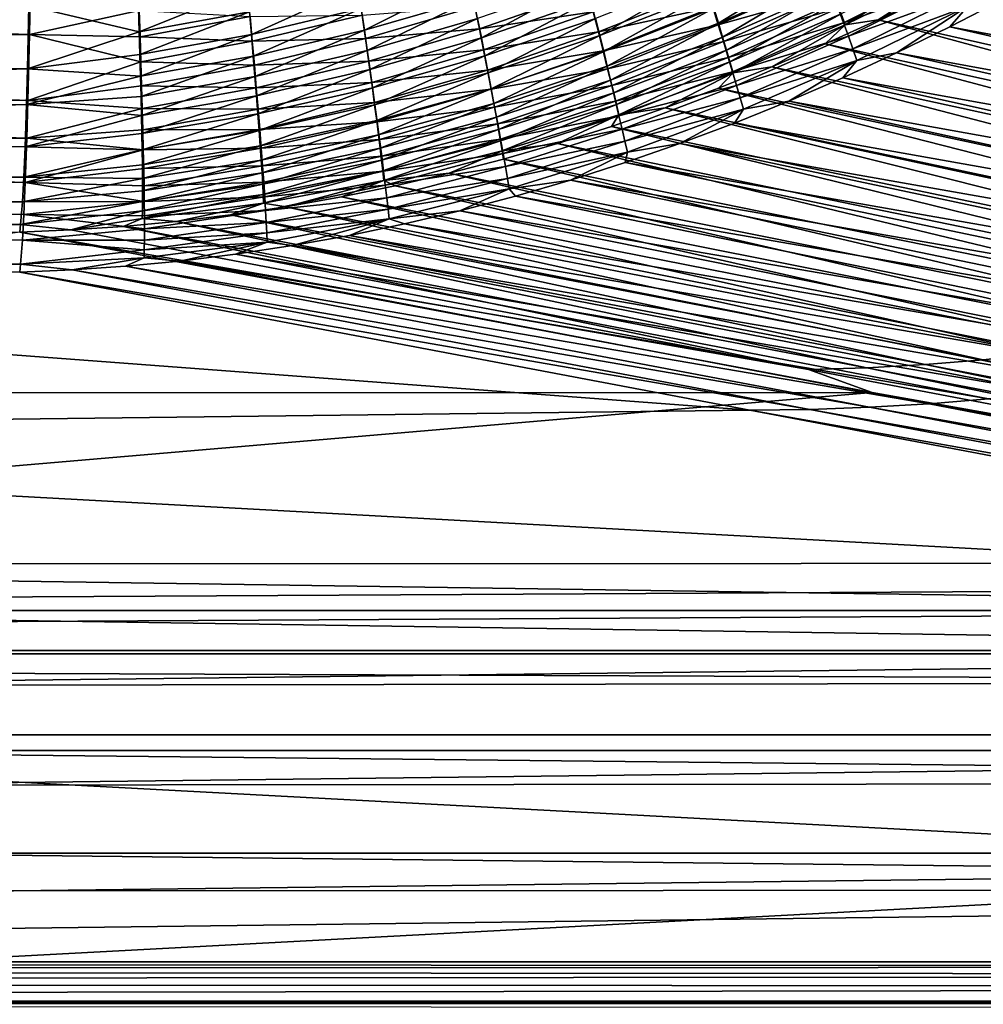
# Model space of a CAD drawing. Header units: metres. Extents: x -901 to 901, y -486 to 401.
# Tile 228 of 256: x 436 to 508, y -340 to -267. Entities that reach past the tile are written whole.
import ezdxf

# ---------------------------------------------------------------- set-up
doc = ezdxf.new("R2010")
doc.units = ezdxf.units.M

msp = doc.modelspace()

# ---------------------------------------------------------------- linework, layer by layer
at = {"layer": 'top0'}
for points in [[(488.204803, -266.968109, -460.24057), (495.897308, -262.248932, -463.184845), (487.866486, -265.854248, -462.258942)], [(495.897308, -262.248932, -463.184845), (488.204803, -266.968109, -460.24057), (496.301239, -263.358154, -461.231537)], [(497.342133, -266.25946, -455.12915), (497.630188, -267.07901, -453.02594), (505.420898, -262.259888, -456.212219)], [(497.630188, -267.07901, -453.02594), (505.764374, -263.088379, -454.168579), (505.420898, -262.259888, -456.212219)], [(488.204803, -266.968109, -460.24057), (488.517426, -268.006805, -458.179291), (496.301239, -263.358154, -461.231537)], [(488.517426, -268.006805, -458.179291), (496.677063, -264.3974, -459.235474), (496.301239, -263.358154, -461.231537)], [(497.522858, -266.925812, -460.619263), (497.129272, -265.834259, -462.716797), (505.592682, -262.854706, -461.635498)], [(505.592682, -262.854706, -461.635498), (506.019012, -263.869873, -459.56012), (497.522858, -266.925812, -460.619263)], [(497.630188, -267.07901, -453.02594), (500.095947, -266.703613, -451.183289), (505.764374, -263.088379, -454.168579)], [(500.095947, -266.703613, -451.183289), (504.017242, -264.796997, -451.759583), (505.764374, -263.088379, -454.168579)], [(507.931854, -262.778351, -452.318054), (504.017242, -264.796997, -451.759583), (562.443542, -278.143799, -353.93045)], [(469.656708, -263.536346, -471.995331), (461.602509, -265.877258, -471.266296), (461.830322, -267.472809, -469.367096)], [(469.656708, -263.536346, -471.995331), (461.830322, -267.472809, -469.367096), (469.97168, -265.114563, -470.171021)], [(470.549561, -268.048584, -466.332031), (478.347412, -263.844452, -469.091064), (470.26947, -266.619537, -468.282349)], [(478.347412, -263.844452, -469.091064), (470.549561, -268.048584, -466.332031), (478.706543, -265.260559, -467.213226)], [(487.114685, -263.407715, -466.151917), (479.044586, -266.603699, -465.277679), (479.360931, -267.871429, -463.287262)], [(479.360931, -267.871429, -463.287262), (487.50293, -264.66687, -464.230652), (487.114685, -263.407715, -466.151917)], [(496.254333, -263.43222, -466.773468), (488.189423, -267.091675, -465.864136), (487.782837, -265.769043, -467.883087)], [(488.189423, -267.091675, -465.864136), (496.254333, -263.43222, -466.773468), (496.706238, -264.669159, -464.76944)], [(506.019012, -263.869873, -459.56012), (497.886383, -267.942047, -458.48053), (497.522858, -266.925812, -460.619263)], [(497.886383, -267.942047, -458.48053), (506.019012, -263.869873, -459.56012), (506.412354, -264.813293, -457.446991)], [(444.998718, -265.826019, -473.535126), (445.057251, -267.607117, -471.619995), (453.107208, -264.351135, -474.21933)], [(453.107208, -264.351135, -474.21933), (445.057251, -267.607117, -471.619995), (453.265381, -266.117676, -472.385132)], [(461.360962, -264.205658, -473.096497), (453.265381, -266.117676, -472.385132), (453.413696, -267.805359, -470.476746)], [(461.360962, -264.205658, -473.096497), (453.413696, -267.805359, -470.476746), (461.602509, -265.877258, -471.266296)], [(470.395264, -267.376343, -472.098633), (470.065552, -265.718536, -474.015533), (478.48407, -264.564972, -472.877502)], [(478.48407, -264.564972, -472.877502), (478.8815, -266.126617, -470.96759), (470.395264, -267.376343, -472.098633)], [(487.350891, -264.372803, -469.845306), (479.257507, -267.614166, -468.994324), (478.8815, -266.126617, -470.96759)], [(479.257507, -267.614166, -468.994324), (487.350891, -264.372803, -469.845306), (487.782837, -265.769043, -467.883087)], [(479.655151, -269.06192, -461.245758), (487.50293, -264.66687, -464.230652), (479.360931, -267.871429, -463.287262)], [(487.50293, -264.66687, -464.230652), (479.655151, -269.06192, -461.245758), (487.866486, -265.854248, -462.258942)], [(488.570099, -268.338837, -463.792206), (488.189423, -267.091675, -465.864136), (496.706238, -264.669159, -464.76944)], [(488.803802, -268.968628, -456.078888), (496.677063, -264.3974, -459.235474), (488.517426, -268.006805, -458.179291)], [(488.570099, -268.338837, -463.792206), (496.706238, -264.669159, -464.76944), (497.129272, -265.834259, -462.716797)], [(497.024231, -265.365051, -457.200165), (496.677063, -264.3974, -459.235474), (488.803802, -268.968628, -456.078888)], [(498.219177, -268.881287, -456.304291), (497.886383, -267.942047, -458.48053), (506.412354, -264.813293, -457.446991)], [(506.412354, -264.813293, -457.446991), (506.772003, -265.683319, -455.29953), (498.219177, -268.881287, -456.304291)], [(504.017242, -264.796997, -451.759583), (500.095947, -266.703613, -451.183289), (558.427246, -279.826813, -354.015961)], [(562.443542, -278.143799, -353.93045), (504.017242, -264.796997, -451.759583), (558.427246, -279.826813, -354.015961)], [(436.885895, -267.807983, -476.166138), (340.522736, -268.896423, -476.562225), (340.600128, -264.878479, -480.497986)], [(436.941589, -265.041077, -478.792358), (436.885895, -267.807983, -476.166138), (340.600128, -264.878479, -480.497986)], [(436.885895, -267.807983, -476.166138), (436.941589, -265.041077, -478.792358), (445.054077, -266.020081, -477.550995)], [(469.97168, -265.114563, -470.171021), (461.830322, -267.472809, -469.367096), (462.044067, -268.989441, -467.401947)], [(469.97168, -265.114563, -470.171021), (462.044067, -268.989441, -467.401947), (470.26947, -266.619537, -468.282349)], [(478.706543, -265.260559, -467.213226), (470.549561, -268.048584, -466.332031), (470.811371, -269.398956, -464.322906)], [(478.706543, -265.260559, -467.213226), (470.811371, -269.398956, -464.322906), (479.044586, -266.603699, -465.277679)], [(497.024231, -265.365051, -457.200165), (488.803802, -268.968628, -456.078888), (489.063446, -269.851837, -453.943207)], [(497.342133, -266.25946, -455.12915), (497.024231, -265.365051, -457.200165), (489.063446, -269.851837, -453.943207)], [(509.389343, -265.174774, -453.415863), (505.434143, -267.230957, -452.831085), (506.772003, -265.683319, -455.29953)], [(505.434143, -267.230957, -452.831085), (509.389343, -265.174774, -453.415863), (567.861633, -278.775177, -354.943176)], [(340.497589, -266.703278, -474.515442), (340.418884, -270.178894, -470.439423), (436.851135, -265.679199, -474.052582)], [(340.418884, -270.178894, -470.439423), (436.740387, -270.364105, -468.727539), (436.851135, -265.679199, -474.052582)], [(436.740387, -270.364105, -468.727539), (445.057251, -267.607117, -471.619995), (436.851135, -265.679199, -474.052582)], [(445.057251, -267.607117, -471.619995), (444.998718, -265.826019, -473.535126), (436.851135, -265.679199, -474.052582)], [(436.885895, -267.807983, -476.166138), (445.054077, -266.020081, -477.550995), (445.121124, -267.976532, -475.623352)], [(445.121124, -267.976532, -475.623352), (445.054077, -266.020081, -477.550995), (453.316986, -266.458099, -476.345215)], [(453.265381, -266.117676, -472.385132), (445.057251, -267.607117, -471.619995), (445.110046, -269.303314, -469.628571)], [(453.265381, -266.117676, -472.385132), (445.110046, -269.303314, -469.628571), (453.413696, -267.805359, -470.476746)], [(461.602509, -265.877258, -471.266296), (453.413696, -267.805359, -470.476746), (453.55191, -269.411072, -468.497498)], [(461.602509, -265.877258, -471.266296), (453.55191, -269.411072, -468.497498), (461.830322, -267.472809, -469.367096)], [(461.920258, -268.110291, -473.246002), (461.667511, -266.354431, -475.168915), (470.065552, -265.718536, -474.015533)], [(461.920258, -268.110291, -473.246002), (470.065552, -265.718536, -474.015533), (470.395264, -267.376343, -472.098633)], [(478.8815, -266.126617, -470.96759), (470.70697, -268.957153, -470.114075), (470.395264, -267.376343, -472.098633)], [(478.8815, -266.126617, -470.96759), (479.257507, -267.614166, -468.994324), (470.70697, -268.957153, -470.114075)], [(479.61142, -269.024963, -466.960449), (479.257507, -267.614166, -468.994324), (487.782837, -265.769043, -467.883087)], [(487.782837, -265.769043, -467.883087), (488.189423, -267.091675, -465.864136), (479.61142, -269.024963, -466.960449)], [(487.866486, -265.854248, -462.258942), (479.655151, -269.06192, -461.245758), (479.926819, -270.17337, -459.157288)], [(479.926819, -270.17337, -459.157288), (488.204803, -266.968109, -460.24057), (487.866486, -265.854248, -462.258942)], [(488.924316, -269.508728, -461.671234), (488.570099, -268.338837, -463.792206), (497.129272, -265.834259, -462.716797)], [(488.924316, -269.508728, -461.671234), (497.129272, -265.834259, -462.716797), (497.522858, -266.925812, -460.619263)], [(489.063446, -269.851837, -453.943207), (489.295837, -270.654755, -451.77597), (497.342133, -266.25946, -455.12915)], [(489.295837, -270.654755, -451.77597), (497.630188, -267.07901, -453.02594), (497.342133, -266.25946, -455.12915)], [(506.772003, -265.683319, -455.29953), (498.520721, -269.741791, -454.094238), (498.219177, -268.881287, -456.304291)], [(506.772003, -265.683319, -455.29953), (501.460815, -269.179626, -452.226074), (498.520721, -269.741791, -454.094238)], [(506.772003, -265.683319, -455.29953), (505.434143, -267.230957, -452.831085), (501.460815, -269.179626, -452.226074)], [(453.316986, -266.458099, -476.345215), (453.482391, -268.313568, -474.418274), (445.121124, -267.976532, -475.623352)], [(461.667511, -266.354431, -475.168915), (453.482391, -268.313568, -474.418274), (453.316986, -266.458099, -476.345215)], [(453.482391, -268.313568, -474.418274), (461.667511, -266.354431, -475.168915), (461.920258, -268.110291, -473.246002)], [(470.26947, -266.619537, -468.282349), (462.044067, -268.989441, -467.401947), (462.243286, -270.424255, -465.373871)], [(462.243286, -270.424255, -465.373871), (470.549561, -268.048584, -466.332031), (470.26947, -266.619537, -468.282349)], [(479.044586, -266.603699, -465.277679), (470.811371, -269.398956, -464.322906), (471.054413, -270.668121, -462.258087)], [(479.044586, -266.603699, -465.277679), (471.054413, -270.668121, -462.258087), (479.360931, -267.871429, -463.287262)], [(480.175537, -271.204041, -457.025909), (488.204803, -266.968109, -460.24057), (479.926819, -270.17337, -459.157288)], [(488.204803, -266.968109, -460.24057), (480.175537, -271.204041, -457.025909), (488.517426, -268.006805, -458.179291)], [(489.251556, -270.599548, -459.505219), (488.924316, -269.508728, -461.671234), (497.522858, -266.925812, -460.619263)], [(497.522858, -266.925812, -460.619263), (497.886383, -267.942047, -458.48053), (489.251556, -270.599548, -459.505219)], [(500.095947, -266.703613, -451.183289), (496.153503, -268.506531, -450.586761), (554.37262, -281.408051, -354.102814)], [(497.630188, -267.07901, -453.02594), (496.153503, -268.506531, -450.586761), (500.095947, -266.703613, -451.183289)], [(558.427246, -279.826813, -354.015961), (500.095947, -266.703613, -451.183289), (554.37262, -281.408051, -354.102814)], [(445.057251, -267.607117, -471.619995), (436.740387, -270.364105, -468.727539), (445.110046, -269.303314, -469.628571)], [(461.830322, -267.472809, -469.367096), (453.55191, -269.411072, -468.497498), (453.679749, -270.931824, -466.450775)], [(461.830322, -267.472809, -469.367096), (453.679749, -270.931824, -466.450775), (462.044067, -268.989441, -467.401947)], [(462.158661, -269.786163, -471.250549), (461.920258, -268.110291, -473.246002), (470.395264, -267.376343, -472.098633)], [(470.395264, -267.376343, -472.098633), (470.70697, -268.957153, -470.114075), (462.158661, -269.786163, -471.250549)], [(479.257507, -267.614166, -468.994324), (471.000122, -270.45813, -468.064789), (470.70697, -268.957153, -470.114075)], [(471.000122, -270.45813, -468.064789), (479.257507, -267.614166, -468.994324), (479.61142, -269.024963, -466.960449)], [(488.189423, -267.091675, -465.864136), (479.942596, -270.356506, -464.868896), (479.61142, -269.024963, -466.960449)], [(479.942596, -270.356506, -464.868896), (488.189423, -267.091675, -465.864136), (488.570099, -268.338837, -463.792206)], [(489.295837, -270.654755, -451.77597), (492.191833, -270.20517, -449.970001), (497.630188, -267.07901, -453.02594)], [(492.191833, -270.20517, -449.970001), (496.153503, -268.506531, -450.586761), (497.630188, -267.07901, -453.02594)], [(501.460815, -269.179626, -452.226074), (505.434143, -267.230957, -452.831085), (563.838196, -280.596649, -354.997192)], [(563.838196, -280.596649, -354.997192), (505.434143, -267.230957, -452.831085), (567.861633, -278.775177, -354.943176)], [(436.885895, -267.807983, -476.166138), (436.769562, -272.730438, -470.57135), (340.522736, -268.896423, -476.562225)], [(436.769562, -272.730438, -470.57135), (436.885895, -267.807983, -476.166138), (445.182251, -269.847168, -473.611664)], [(445.182251, -269.847168, -473.611664), (436.885895, -267.807983, -476.166138), (445.121124, -267.976532, -475.623352)], [(453.413696, -267.805359, -470.476746), (445.110046, -269.303314, -469.628571), (445.156952, -270.911377, -467.564484)], [(453.482391, -268.313568, -474.418274), (445.182251, -269.847168, -473.611664), (445.121124, -267.976532, -475.623352)], [(453.413696, -267.805359, -470.476746), (445.156952, -270.911377, -467.564484), (453.55191, -269.411072, -468.497498)], [(445.182251, -269.847168, -473.611664), (453.482391, -268.313568, -474.418274), (453.637512, -270.086151, -472.413391)], [(453.637512, -270.086151, -472.413391), (453.482391, -268.313568, -474.418274), (461.920258, -268.110291, -473.246002)], [(453.637512, -270.086151, -472.413391), (461.920258, -268.110291, -473.246002), (462.158661, -269.786163, -471.250549)], [(462.427582, -271.774384, -463.28598), (470.549561, -268.048584, -466.332031), (462.243286, -270.424255, -465.373871)], [(470.549561, -268.048584, -466.332031), (462.427582, -271.774384, -463.28598), (470.811371, -269.398956, -464.322906)], [(479.360931, -267.871429, -463.287262), (471.054413, -270.668121, -462.258087), (471.278351, -271.854187, -460.141663)], [(471.278351, -271.854187, -460.141663), (479.655151, -269.06192, -461.245758), (479.360931, -267.871429, -463.287262)], [(480.250549, -271.606781, -462.723724), (479.942596, -270.356506, -464.868896), (488.570099, -268.338837, -463.792206)], [(480.175537, -271.204041, -457.025909), (480.400848, -272.152222, -454.855713), (488.517426, -268.006805, -458.179291)], [(480.250549, -271.606781, -462.723724), (488.570099, -268.338837, -463.792206), (488.924316, -269.508728, -461.671234)], [(480.400848, -272.152222, -454.855713), (488.803802, -268.968628, -456.078888), (488.517426, -268.006805, -458.179291)], [(497.886383, -267.942047, -458.48053), (489.551331, -271.609528, -457.298126), (489.251556, -270.599548, -459.505219)], [(489.551331, -271.609528, -457.298126), (497.886383, -267.942047, -458.48053), (498.219177, -268.881287, -456.304291)], [(496.153503, -268.506531, -450.586761), (492.191833, -270.20517, -449.970001), (550.282043, -282.887238, -354.190948)], [(554.37262, -281.408051, -354.102814), (496.153503, -268.506531, -450.586761), (550.282043, -282.887238, -354.190948)], [(436.769562, -272.730438, -470.57135), (340.440094, -272.546722, -472.281342), (340.522736, -268.896423, -476.562225)], [(462.044067, -268.989441, -467.401947), (453.679749, -270.931824, -466.450775), (453.796936, -272.364563, -464.339935)], [(462.044067, -268.989441, -467.401947), (453.796936, -272.364563, -464.339935), (462.243286, -270.424255, -465.373871)], [(470.70697, -268.957153, -470.114075), (462.382263, -271.379089, -469.185822), (462.158661, -269.786163, -471.250549)], [(470.70697, -268.957153, -470.114075), (471.000122, -270.45813, -468.064789), (462.382263, -271.379089, -469.185822)], [(471.274109, -271.876404, -465.953735), (471.000122, -270.45813, -468.064789), (479.61142, -269.024963, -466.960449)], [(479.61142, -269.024963, -466.960449), (479.942596, -270.356506, -464.868896), (471.274109, -271.876404, -465.953735)], [(471.482819, -272.955353, -457.978058), (479.655151, -269.06192, -461.245758), (471.278351, -271.854187, -460.141663)], [(479.655151, -269.06192, -461.245758), (471.482819, -272.955353, -457.978058), (479.926819, -270.17337, -459.157288)], [(480.602386, -273.016144, -452.650787), (488.803802, -268.968628, -456.078888), (480.400848, -272.152222, -454.855713)], [(489.063446, -269.851837, -453.943207), (488.803802, -268.968628, -456.078888), (480.602386, -273.016144, -452.650787)], [(489.823029, -272.536896, -455.053955), (489.551331, -271.609528, -457.298126), (498.219177, -268.881287, -456.304291)], [(498.219177, -268.881287, -456.304291), (498.520721, -269.741791, -454.094238), (489.823029, -272.536896, -455.053955)], [(501.460815, -269.179626, -452.226074), (497.461731, -271.025177, -451.599335), (498.520721, -269.741791, -454.094238)], [(497.461731, -271.025177, -451.599335), (501.460815, -269.179626, -452.226074), (559.76947, -282.318909, -355.051575)], [(559.76947, -282.318909, -355.051575), (501.460815, -269.179626, -452.226074), (563.838196, -280.596649, -354.997192)], [(445.110046, -269.303314, -469.628571), (436.740387, -270.364105, -468.727539), (445.156952, -270.911377, -467.564484)], [(445.237335, -271.628632, -471.519806), (436.769562, -272.730438, -470.57135), (445.182251, -269.847168, -473.611664)], [(453.55191, -269.411072, -468.497498), (445.156952, -270.911377, -467.564484), (445.197937, -272.428131, -465.431458)], [(445.237335, -271.628632, -471.519806), (445.182251, -269.847168, -473.611664), (453.637512, -270.086151, -472.413391)], [(453.55191, -269.411072, -468.497498), (445.197937, -272.428131, -465.431458), (453.679749, -270.931824, -466.450775)], [(453.782043, -271.772644, -470.334076), (453.637512, -270.086151, -472.413391), (462.158661, -269.786163, -471.250549)], [(462.158661, -269.786163, -471.250549), (462.382263, -271.379089, -469.185822), (453.782043, -271.772644, -470.334076)], [(470.811371, -269.398956, -464.322906), (462.427582, -271.774384, -463.28598), (462.596527, -273.03714, -461.141571)], [(470.811371, -269.398956, -464.322906), (462.596527, -273.03714, -461.141571), (471.054413, -270.668121, -462.258087)], [(480.534882, -272.774017, -460.529175), (480.250549, -271.606781, -462.723724), (488.924316, -269.508728, -461.671234)], [(480.534882, -272.774017, -460.529175), (488.924316, -269.508728, -461.671234), (489.251556, -270.599548, -459.505219)], [(480.602386, -273.016144, -452.650787), (480.779694, -273.794037, -450.415192), (489.063446, -269.851837, -453.943207)], [(480.779694, -273.794037, -450.415192), (489.295837, -270.654755, -451.77597), (489.063446, -269.851837, -453.943207)], [(498.520721, -269.741791, -454.094238), (490.066193, -273.379852, -452.776703), (489.823029, -272.536896, -455.053955)], [(498.520721, -269.741791, -454.094238), (493.439331, -272.766449, -450.950897), (490.066193, -273.379852, -452.776703)], [(498.520721, -269.741791, -454.094238), (497.461731, -271.025177, -451.599335), (493.439331, -272.766449, -450.950897)], [(340.418884, -270.178894, -470.439423), (340.335846, -273.277435, -466.067047), (436.740387, -270.364105, -468.727539)], [(340.335846, -273.277435, -466.067047), (436.664856, -273.025513, -465.030121), (436.740387, -270.364105, -468.727539)], [(445.156952, -270.911377, -467.564484), (436.740387, -270.364105, -468.727539), (436.664856, -273.025513, -465.030121)], [(445.237335, -271.628632, -471.519806), (453.637512, -270.086151, -472.413391), (453.782043, -271.772644, -470.334076)], [(462.243286, -270.424255, -465.373871), (453.796936, -272.364563, -464.339935), (453.903229, -273.706207, -462.168304)], [(453.903229, -273.706207, -462.168304), (462.427582, -271.774384, -463.28598), (462.243286, -270.424255, -465.373871)], [(471.000122, -270.45813, -468.064789), (462.590698, -272.886017, -467.055023), (462.382263, -271.379089, -469.185822)], [(462.590698, -272.886017, -467.055023), (471.000122, -270.45813, -468.064789), (471.274109, -271.876404, -465.953735)], [(471.054413, -270.668121, -462.258087), (462.596527, -273.03714, -461.141571), (462.749939, -274.210541, -458.94516)], [(471.054413, -270.668121, -462.258087), (462.749939, -274.210541, -458.94516), (471.278351, -271.854187, -460.141663)], [(479.942596, -270.356506, -464.868896), (471.528442, -273.209351, -463.784119), (471.274109, -271.876404, -465.953735)], [(479.926819, -270.17337, -459.157288), (471.482819, -272.955353, -457.978058), (471.667572, -273.969818, -455.771698)], [(471.528442, -273.209351, -463.784119), (479.942596, -270.356506, -464.868896), (480.250549, -271.606781, -462.723724)], [(471.667572, -273.969818, -455.771698), (480.175537, -271.204041, -457.025909), (479.926819, -270.17337, -459.157288)], [(480.795135, -273.856323, -458.289612), (480.534882, -272.774017, -460.529175), (489.251556, -270.599548, -459.505219)], [(480.779694, -273.794037, -450.415192), (484.230377, -273.282135, -448.677307), (489.295837, -270.654755, -451.77597)], [(489.251556, -270.599548, -459.505219), (489.551331, -271.609528, -457.298126), (480.795135, -273.856323, -458.289612)], [(484.230377, -273.282135, -448.677307), (488.218597, -271.796509, -449.333832), (489.295837, -270.654755, -451.77597)], [(492.191833, -270.20517, -449.970001), (488.218597, -271.796509, -449.333832), (546.15802, -284.264252, -354.280334)], [(489.295837, -270.654755, -451.77597), (488.218597, -271.796509, -449.333832), (492.191833, -270.20517, -449.970001)], [(550.282043, -282.887238, -354.190948), (492.191833, -270.20517, -449.970001), (546.15802, -284.264252, -354.280334)], [(445.156952, -270.911377, -467.564484), (436.664856, -273.025513, -465.030121), (445.197937, -272.428131, -465.431458)], [(453.679749, -270.931824, -466.450775), (445.197937, -272.428131, -465.431458), (445.232819, -273.850342, -463.233154)], [(453.679749, -270.931824, -466.450775), (445.232819, -273.850342, -463.233154), (453.796936, -272.364563, -464.339935)], [(462.382263, -271.379089, -469.185822), (453.91568, -273.369812, -468.183899), (453.782043, -271.772644, -470.334076)], [(462.382263, -271.379089, -469.185822), (462.590698, -272.886017, -467.055023), (453.91568, -273.369812, -468.183899)], [(471.832214, -274.895813, -453.527008), (480.175537, -271.204041, -457.025909), (471.667572, -273.969818, -455.771698)], [(480.175537, -271.204041, -457.025909), (471.832214, -274.895813, -453.527008), (480.400848, -272.152222, -454.855713)], [(493.439331, -272.766449, -450.950897), (497.461731, -271.025177, -451.599335), (555.657837, -283.94101, -355.106232)], [(555.657837, -283.94101, -355.106232), (497.461731, -271.025177, -451.599335), (559.76947, -282.318909, -355.051575)], [(436.769562, -272.730438, -470.57135), (445.237335, -271.628632, -471.519806), (445.286285, -273.317566, -469.351654)], [(445.286285, -273.317566, -469.351654), (445.237335, -271.628632, -471.519806), (453.782043, -271.772644, -470.334076)], [(453.782043, -271.772644, -470.334076), (453.91568, -273.369812, -468.183899), (445.286285, -273.317566, -469.351654)], [(453.998322, -274.953949, -459.939545), (462.427582, -271.774384, -463.28598), (453.903229, -273.706207, -462.168304)], [(462.427582, -271.774384, -463.28598), (453.998322, -274.953949, -459.939545), (462.596527, -273.03714, -461.141571)], [(462.783447, -274.303986, -464.861359), (462.590698, -272.886017, -467.055023), (471.274109, -271.876404, -465.953735)], [(471.278351, -271.854187, -460.141663), (462.749939, -274.210541, -458.94516), (462.887573, -275.292816, -456.701569)], [(471.274109, -271.876404, -465.953735), (471.528442, -273.209351, -463.784119), (462.783447, -274.303986, -464.861359)], [(462.887573, -275.292816, -456.701569), (471.482819, -272.955353, -457.978058), (471.278351, -271.854187, -460.141663)], [(471.762726, -274.454926, -461.560333), (471.528442, -273.209351, -463.784119), (480.250549, -271.606781, -462.723724)], [(471.762726, -274.454926, -461.560333), (480.250549, -271.606781, -462.723724), (480.534882, -272.774017, -460.529175)], [(471.832214, -274.895813, -453.527008), (471.976501, -275.731537, -451.248383), (480.400848, -272.152222, -454.855713)], [(471.976501, -275.731537, -451.248383), (480.602386, -273.016144, -452.650787), (480.400848, -272.152222, -454.855713)], [(489.551331, -271.609528, -457.298126), (481.030884, -274.851898, -456.009247), (480.795135, -273.856323, -458.289612)], [(481.030884, -274.851898, -456.009247), (489.551331, -271.609528, -457.298126), (489.823029, -272.536896, -455.053955)], [(488.218597, -271.796509, -449.333832), (484.230377, -273.282135, -448.677307), (542.002869, -285.53894, -354.37088)], [(546.15802, -284.264252, -354.280334), (488.218597, -271.796509, -449.333832), (542.002869, -285.53894, -354.37088)], [(436.690247, -275.525116, -466.688843), (340.352875, -275.801025, -467.689178), (340.440094, -272.546722, -472.281342)], [(436.769562, -272.730438, -470.57135), (436.690247, -275.525116, -466.688843), (340.440094, -272.546722, -472.281342)], [(445.197937, -272.428131, -465.431458), (436.664856, -273.025513, -465.030121), (445.232819, -273.850342, -463.233154)], [(436.690247, -275.525116, -466.688843), (436.769562, -272.730438, -470.57135), (445.286285, -273.317566, -469.351654)], [(453.796936, -272.364563, -464.339935), (445.232819, -273.850342, -463.233154), (445.261566, -275.174774, -460.973297)], [(453.796936, -272.364563, -464.339935), (445.261566, -275.174774, -460.973297), (453.903229, -273.706207, -462.168304)], [(462.590698, -272.886017, -467.055023), (454.038177, -274.874512, -465.966339), (453.91568, -273.369812, -468.183899)], [(454.038177, -274.874512, -465.966339), (462.590698, -272.886017, -467.055023), (462.783447, -274.303986, -464.861359)], [(471.976654, -275.611237, -459.287018), (471.762726, -274.454926, -461.560333), (480.534882, -272.774017, -460.529175)], [(471.976654, -275.611237, -459.287018), (480.534882, -272.774017, -460.529175), (480.795135, -273.856323, -458.289612)], [(481.241669, -275.758881, -453.692444), (481.030884, -274.851898, -456.009247), (489.823029, -272.536896, -455.053955)], [(489.823029, -272.536896, -455.053955), (490.066193, -273.379852, -452.776703), (481.241669, -275.758881, -453.692444)], [(493.439331, -272.766449, -450.950897), (489.398102, -274.401367, -450.281006), (490.066193, -273.379852, -452.776703)], [(489.398102, -274.401367, -450.281006), (493.439331, -272.766449, -450.950897), (551.505798, -285.462006, -355.161163)], [(551.505798, -285.462006, -355.161163), (493.439331, -272.766449, -450.950897), (555.657837, -283.94101, -355.106232)], [(340.249023, -275.971924, -461.430573), (436.664856, -273.025513, -465.030121), (340.335846, -273.277435, -466.067047)], [(340.249023, -275.971924, -461.430573), (436.557739, -276.171509, -459.708191), (436.664856, -273.025513, -465.030121)], [(445.232819, -273.850342, -463.233154), (436.664856, -273.025513, -465.030121), (436.557739, -276.171509, -459.708191)], [(445.286285, -273.317566, -469.351654), (445.32901, -274.910522, -467.111084), (436.690247, -275.525116, -466.688843)], [(453.91568, -273.369812, -468.183899), (445.32901, -274.910522, -467.111084), (445.286285, -273.317566, -469.351654)], [(453.91568, -273.369812, -468.183899), (454.038177, -274.874512, -465.966339), (445.32901, -274.910522, -467.111084)], [(462.596527, -273.03714, -461.141571), (453.998322, -274.953949, -459.939545), (454.082153, -276.105774, -457.6586)], [(462.596527, -273.03714, -461.141571), (454.082153, -276.105774, -457.6586), (462.749939, -274.210541, -458.94516)], [(471.528442, -273.209351, -463.784119), (462.960175, -275.630096, -462.608337), (462.783447, -274.303986, -464.861359)], [(463.009216, -276.282104, -454.415588), (471.482819, -272.955353, -457.978058), (462.887573, -275.292816, -456.701569)], [(462.960175, -275.630096, -462.608337), (471.528442, -273.209351, -463.784119), (471.762726, -274.454926, -461.560333)], [(471.482819, -272.955353, -457.978058), (463.009216, -276.282104, -454.415588), (471.667572, -273.969818, -455.771698)], [(472.100098, -276.47522, -448.940277), (480.602386, -273.016144, -452.650787), (471.976501, -275.731537, -451.248383)], [(472.100098, -276.47522, -448.940277), (480.779694, -273.794037, -450.415192), (480.602386, -273.016144, -452.650787)], [(484.230377, -273.282135, -448.677307), (480.230896, -274.6604, -448.000702), (537.81897, -286.711243, -354.462494)], [(480.779694, -273.794037, -450.415192), (480.230896, -274.6604, -448.000702), (484.230377, -273.282135, -448.677307)], [(490.066193, -273.379852, -452.776703), (481.427094, -276.575439, -451.343445), (481.241669, -275.758881, -453.692444)], [(490.066193, -273.379852, -452.776703), (485.33905, -275.929321, -449.589417), (481.427094, -276.575439, -451.343445)], [(542.002869, -285.53894, -354.37088), (484.230377, -273.282135, -448.677307), (537.81897, -286.711243, -354.462494)], [(490.066193, -273.379852, -452.776703), (489.398102, -274.401367, -450.281006), (485.33905, -275.929321, -449.589417)], [(445.232819, -273.850342, -463.233154), (436.557739, -276.171509, -459.708191), (445.261566, -275.174774, -460.973297)], [(453.903229, -273.706207, -462.168304), (445.261566, -275.174774, -460.973297), (445.284058, -276.398407, -458.655853)], [(445.284058, -276.398407, -458.655853), (453.998322, -274.953949, -459.939545), (453.903229, -273.706207, -462.168304)], [(454.149261, -276.283508, -463.684967), (454.038177, -274.874512, -465.966339), (462.783447, -274.303986, -464.861359)], [(462.749939, -274.210541, -458.94516), (454.082153, -276.105774, -457.6586), (454.154602, -277.159882, -455.330627)], [(462.783447, -274.303986, -464.861359), (462.960175, -275.630096, -462.608337), (454.149261, -276.283508, -463.684967)], [(462.749939, -274.210541, -458.94516), (454.154602, -277.159882, -455.330627), (462.887573, -275.292816, -456.701569)], [(471.667572, -273.969818, -455.771698), (463.009216, -276.282104, -454.415588), (463.114685, -277.176666, -452.091949)], [(463.114685, -277.176666, -452.091949), (471.832214, -274.895813, -453.527008), (471.667572, -273.969818, -455.771698)], [(472.169861, -276.676453, -456.968781), (471.976654, -275.611237, -459.287018), (480.795135, -273.856323, -458.289612)], [(472.100098, -276.47522, -448.940277), (476.22171, -275.93045, -447.303802), (480.779694, -273.794037, -450.415192)], [(480.795135, -273.856323, -458.289612), (481.030884, -274.851898, -456.009247), (472.169861, -276.676453, -456.968781)], [(476.22171, -275.93045, -447.303802), (480.230896, -274.6604, -448.000702), (480.779694, -273.794037, -450.415192)], [(445.32901, -274.910522, -467.111084), (445.365356, -276.404144, -464.801971), (436.690247, -275.525116, -466.688843)], [(445.300323, -277.519318, -456.286194), (453.998322, -274.953949, -459.939545), (445.284058, -276.398407, -458.655853)], [(453.998322, -274.953949, -459.939545), (445.300323, -277.519318, -456.286194), (454.082153, -276.105774, -457.6586)], [(454.038177, -274.874512, -465.966339), (445.365356, -276.404144, -464.801971), (445.32901, -274.910522, -467.111084)], [(445.365356, -276.404144, -464.801971), (454.038177, -274.874512, -465.966339), (454.149261, -276.283508, -463.684967)], [(463.120575, -276.862305, -460.30072), (462.960175, -275.630096, -462.608337), (471.762726, -274.454926, -461.560333)], [(463.203735, -277.97464, -449.735535), (471.832214, -274.895813, -453.527008), (463.114685, -277.176666, -452.091949)], [(463.120575, -276.862305, -460.30072), (471.762726, -274.454926, -461.560333), (471.976654, -275.611237, -459.287018)], [(471.976501, -275.731537, -451.248383), (471.832214, -274.895813, -453.527008), (463.203735, -277.97464, -449.735535)], [(481.030884, -274.851898, -456.009247), (472.342041, -277.648621, -454.610291), (472.169861, -276.676453, -456.968781)], [(472.342041, -277.648621, -454.610291), (481.030884, -274.851898, -456.009247), (481.241669, -275.758881, -453.692444)], [(480.230896, -274.6604, -448.000702), (476.22171, -275.93045, -447.303802), (533.608765, -287.780975, -354.555176)], [(537.81897, -286.711243, -354.462494), (480.230896, -274.6604, -448.000702), (533.608765, -287.780975, -354.555176)], [(485.33905, -275.929321, -449.589417), (489.398102, -274.401367, -450.281006), (547.315857, -286.881073, -355.216278)], [(547.315857, -286.881073, -355.216278), (489.398102, -274.401367, -450.281006), (551.505798, -285.462006, -355.161163)], [(436.577698, -278.829742, -461.098663), (340.261688, -278.63092, -462.819672), (340.352875, -275.801025, -467.689178)], [(436.690247, -275.525116, -466.688843), (436.577698, -278.829742, -461.098663), (340.352875, -275.801025, -467.689178)], [(445.261566, -275.174774, -460.973297), (436.557739, -276.171509, -459.708191), (445.284058, -276.398407, -458.655853)], [(436.690247, -275.525116, -466.688843), (445.365356, -276.404144, -464.801971), (436.577698, -278.829742, -461.098663)], [(462.960175, -275.630096, -462.608337), (454.248627, -277.593811, -461.343567), (454.149261, -276.283508, -463.684967)], [(462.887573, -275.292816, -456.701569), (454.154602, -277.159882, -455.330627), (454.215576, -278.114471, -452.960876)], [(454.215576, -278.114471, -452.960876), (463.009216, -276.282104, -454.415588), (462.887573, -275.292816, -456.701569)], [(454.248627, -277.593811, -461.343567), (462.960175, -275.630096, -462.608337), (463.120575, -276.862305, -460.30072)], [(463.264465, -277.998749, -457.943542), (463.120575, -276.862305, -460.30072), (471.976654, -275.611237, -459.287018)], [(463.276154, -278.674255, -447.351044), (471.976501, -275.731537, -451.248383), (463.203735, -277.97464, -449.735535)], [(463.264465, -277.998749, -457.943542), (471.976654, -275.611237, -459.287018), (472.169861, -276.676453, -456.968781)], [(463.276154, -278.674255, -447.351044), (472.100098, -276.47522, -448.940277), (471.976501, -275.731537, -451.248383)], [(472.492859, -278.52594, -452.216187), (472.342041, -277.648621, -454.610291), (481.241669, -275.758881, -453.692444)], [(481.241669, -275.758881, -453.692444), (481.427094, -276.575439, -451.343445), (472.492859, -278.52594, -452.216187)], [(243.878418, -278.058105, -458.104614), (436.46106, -278.446564, -454.837769), (340.249023, -275.971924, -461.430573)], [(436.46106, -278.446564, -454.837769), (436.557739, -276.171509, -459.708191), (340.249023, -275.971924, -461.430573)], [(445.284058, -276.398407, -458.655853), (436.557739, -276.171509, -459.708191), (436.46106, -278.446564, -454.837769)], [(436.46106, -278.446564, -454.837769), (445.300323, -277.519318, -456.286194), (445.284058, -276.398407, -458.655853)], [(445.365356, -276.404144, -464.801971), (445.395264, -277.795074, -462.428162), (436.577698, -278.829742, -461.098663)], [(454.082153, -276.105774, -457.6586), (445.300323, -277.519318, -456.286194), (445.310333, -278.535645, -453.869995)], [(454.082153, -276.105774, -457.6586), (445.310333, -278.535645, -453.869995), (454.154602, -277.159882, -455.330627)], [(445.395264, -277.795074, -462.428162), (445.365356, -276.404144, -464.801971), (454.149261, -276.283508, -463.684967)], [(454.149261, -276.283508, -463.684967), (454.248627, -277.593811, -461.343567), (445.395264, -277.795074, -462.428162)], [(454.264923, -278.967712, -450.554535), (463.009216, -276.282104, -454.415588), (454.215576, -278.114471, -452.960876)], [(463.009216, -276.282104, -454.415588), (454.264923, -278.967712, -450.554535), (463.114685, -277.176666, -452.091949)], [(468.147644, -278.149658, -445.842316), (472.100098, -276.47522, -448.940277), (463.276154, -278.674255, -447.351044)], [(468.147644, -278.149658, -445.842316), (472.20575, -277.09082, -446.58667), (472.100098, -276.47522, -448.940277)], [(472.20575, -277.09082, -446.58667), (476.22171, -275.93045, -447.303802), (472.100098, -276.47522, -448.940277)], [(476.22171, -275.93045, -447.303802), (472.20575, -277.09082, -446.58667), (529.374634, -288.748047, -354.648834)], [(481.427094, -276.575439, -451.343445), (472.621979, -279.306519, -449.791107), (472.492859, -278.52594, -452.216187)], [(481.427094, -276.575439, -451.343445), (477.176514, -278.658905, -448.140808), (472.621979, -279.306519, -449.791107)], [(533.608765, -287.780975, -354.555176), (476.22171, -275.93045, -447.303802), (529.374634, -288.748047, -354.648834)], [(481.427094, -276.575439, -451.343445), (481.264313, -277.348999, -448.876007), (477.176514, -278.658905, -448.140808)], [(485.33905, -275.929321, -449.589417), (481.264313, -277.348999, -448.876007), (481.427094, -276.575439, -451.343445)], [(481.264313, -277.348999, -448.876007), (485.33905, -275.929321, -449.589417), (543.090393, -288.197418, -355.271576)], [(543.090393, -288.197418, -355.271576), (485.33905, -275.929321, -449.589417), (547.315857, -286.881073, -355.216278)], [(454.154602, -277.159882, -455.330627), (445.310333, -278.535645, -453.869995), (445.314117, -279.445679, -451.412964)], [(454.154602, -277.159882, -455.330627), (445.314117, -279.445679, -451.412964), (454.215576, -278.114471, -452.960876)], [(454.336212, -278.803345, -458.947357), (454.248627, -277.593811, -461.343567), (463.120575, -276.862305, -460.30072)], [(463.114685, -277.176666, -452.091949), (454.264923, -278.967712, -450.554535), (454.302612, -279.717865, -448.116852)], [(454.302612, -279.717865, -448.116852), (463.203735, -277.97464, -449.735535), (463.114685, -277.176666, -452.091949)], [(454.336212, -278.803345, -458.947357), (463.120575, -276.862305, -460.30072), (463.264465, -277.998749, -457.943542)], [(463.391602, -279.037476, -455.541809), (463.264465, -277.998749, -457.943542), (472.169861, -276.676453, -456.968781)], [(472.169861, -276.676453, -456.968781), (472.342041, -277.648621, -454.610291), (463.391602, -279.037476, -455.541809)], [(472.20575, -277.09082, -446.58667), (468.147644, -278.149658, -445.842316), (525.118958, -289.612305, -354.743347)], [(529.374634, -288.748047, -354.648834), (472.20575, -277.09082, -446.58667), (525.118958, -289.612305, -354.743347)], [(436.46106, -278.446564, -454.837769), (243.878418, -278.058105, -458.104614), (243.800171, -279.872437, -453.06662)], [(445.300323, -277.519318, -456.286194), (436.46106, -278.446564, -454.837769), (445.310333, -278.535645, -453.869995)], [(436.577698, -278.829742, -461.098663), (445.395264, -277.795074, -462.428162), (445.41864, -279.080139, -459.993927)], [(445.395264, -277.795074, -462.428162), (454.248627, -277.593811, -461.343567), (445.41864, -279.080139, -459.993927)], [(445.41864, -279.080139, -459.993927), (454.248627, -277.593811, -461.343567), (454.336212, -278.803345, -458.947357)], [(454.328491, -280.363098, -445.652985), (463.203735, -277.97464, -449.735535), (454.302612, -279.717865, -448.116852)], [(454.328491, -280.363098, -445.652985), (463.276154, -278.674255, -447.351044), (463.203735, -277.97464, -449.735535)], [(454.411835, -279.910217, -456.50177), (454.336212, -278.803345, -458.947357), (463.264465, -277.998749, -457.943542)], [(454.411835, -279.910217, -456.50177), (463.264465, -277.998749, -457.943542), (463.391602, -279.037476, -455.541809)], [(472.342041, -277.648621, -454.610291), (463.50177, -279.976593, -453.100586), (463.391602, -279.037476, -455.541809)], [(463.50177, -279.976593, -453.100586), (472.342041, -277.648621, -454.610291), (472.492859, -278.52594, -452.216187)], [(477.176514, -278.658905, -448.140808), (481.264313, -277.348999, -448.876007), (538.832092, -289.41037, -355.326996)], [(538.832092, -289.41037, -355.326996), (481.264313, -277.348999, -448.876007), (543.090393, -288.197418, -355.271576)], [(436.361969, -280.273926, -449.782715), (436.46106, -278.446564, -454.837769), (243.800171, -279.872437, -453.06662)], [(436.476196, -281.219147, -455.983429), (243.880829, -280.831635, -459.247589), (340.261688, -278.63092, -462.819672)], [(436.577698, -278.829742, -461.098663), (436.476196, -281.219147, -455.983429), (340.261688, -278.63092, -462.819672)], [(445.310333, -278.535645, -453.869995), (436.46106, -278.446564, -454.837769), (436.361969, -280.273926, -449.782715)], [(445.310333, -278.535645, -453.869995), (436.361969, -280.273926, -449.782715), (445.314117, -279.445679, -451.412964)], [(445.311676, -280.247589, -448.920715), (454.264923, -278.967712, -450.554535), (454.215576, -278.114471, -452.960876)], [(454.215576, -278.114471, -452.960876), (445.314117, -279.445679, -451.412964), (445.311676, -280.247589, -448.920715)], [(454.328491, -280.363098, -445.652985), (455.975952, -280.641876, -443.492126), (463.276154, -278.674255, -447.351044)], [(455.975952, -280.641876, -443.492126), (460.13443, -279.905121, -444.314362), (463.276154, -278.674255, -447.351044)], [(463.276154, -278.674255, -447.351044), (460.13443, -279.905121, -444.314362), (464.115448, -279.08844, -445.082947)], [(464.115448, -279.08844, -445.082947), (468.147644, -278.149658, -445.842316), (463.276154, -278.674255, -447.351044)], [(463.594757, -280.81427, -450.624908), (463.50177, -279.976593, -453.100586), (472.492859, -278.52594, -452.216187)], [(472.492859, -278.52594, -452.216187), (472.621979, -279.306519, -449.791107), (463.594757, -280.81427, -450.624908)], [(468.147644, -278.149658, -445.842316), (464.115448, -279.08844, -445.082947), (520.844116, -290.373688, -354.838745)], [(525.118958, -289.612305, -354.743347), (468.147644, -278.149658, -445.842316), (520.844116, -290.373688, -354.838745)], [(477.176514, -278.658905, -448.140808), (473.076752, -279.857819, -447.383453), (472.621979, -279.306519, -449.791107)], [(473.076752, -279.857819, -447.383453), (477.176514, -278.658905, -448.140808), (534.543335, -290.519196, -355.382446)], [(534.543335, -290.519196, -355.382446), (477.176514, -278.658905, -448.140808), (538.832092, -289.41037, -355.326996)], [(445.314117, -279.445679, -451.412964), (436.361969, -280.273926, -449.782715), (445.311676, -280.247589, -448.920715)], [(436.476196, -281.219147, -455.983429), (436.577698, -278.829742, -461.098663), (445.435455, -280.257233, -457.504822)], [(436.577698, -278.829742, -461.098663), (445.41864, -279.080139, -459.993927), (445.435455, -280.257233, -457.504822)], [(445.30304, -280.939667, -446.398956), (454.264923, -278.967712, -450.554535), (445.311676, -280.247589, -448.920715)], [(454.264923, -278.967712, -450.554535), (445.30304, -280.939667, -446.398956), (454.302612, -279.717865, -448.116852)], [(445.435455, -280.257233, -457.504822), (445.41864, -279.080139, -459.993927), (454.336212, -278.803345, -458.947357)], [(445.435455, -280.257233, -457.504822), (454.336212, -278.803345, -458.947357), (454.411835, -279.910217, -456.50177)], [(454.475433, -280.912506, -454.012299), (454.411835, -279.910217, -456.50177), (463.391602, -279.037476, -455.541809)], [(463.391602, -279.037476, -455.541809), (463.50177, -279.976593, -453.100586), (454.475433, -280.912506, -454.012299)], [(464.115448, -279.08844, -445.082947), (460.13443, -279.905121, -444.314362), (516.552429, -291.032074, -354.934845)], [(472.621979, -279.306519, -449.791107), (463.670349, -281.548553, -448.119812), (463.594757, -280.81427, -450.624908)], [(472.621979, -279.306519, -449.791107), (468.935028, -280.952179, -446.597626), (463.670349, -281.548553, -448.119812)], [(520.844116, -290.373688, -354.838745), (464.115448, -279.08844, -445.082947), (516.552429, -291.032074, -354.934845)], [(472.621979, -279.306519, -449.791107), (473.076752, -279.857819, -447.383453), (468.935028, -280.952179, -446.597626)], [(436.361969, -280.273926, -449.782715), (243.800171, -279.872437, -453.06662), (243.720795, -281.230316, -447.895966)], [(436.228851, -281.975739, -442.898834), (445.30304, -280.939667, -446.398956), (445.311676, -280.247589, -448.920715)], [(445.311676, -280.247589, -448.920715), (436.361969, -280.273926, -449.782715), (436.228851, -281.975739, -442.898834)], [(436.476196, -281.219147, -455.983429), (445.435455, -280.257233, -457.504822), (445.44574, -281.324493, -454.966858)], [(445.288177, -281.520111, -443.853363), (454.328491, -280.363098, -445.652985), (454.302612, -279.717865, -448.116852)], [(454.302612, -279.717865, -448.116852), (445.30304, -280.939667, -446.398956), (445.288177, -281.520111, -443.853363)], [(445.44574, -281.324493, -454.966858), (445.435455, -280.257233, -457.504822), (454.411835, -279.910217, -456.50177)], [(445.44574, -281.324493, -454.966858), (454.411835, -279.910217, -456.50177), (454.475433, -280.912506, -454.012299)], [(463.50177, -279.976593, -453.100586), (454.526917, -281.808319, -451.484436), (454.475433, -280.912506, -454.012299)], [(454.526917, -281.808319, -451.484436), (463.50177, -279.976593, -453.100586), (463.594757, -280.81427, -450.624908)], [(460.13443, -279.905121, -444.314362), (455.975952, -280.641876, -443.492126), (512.246033, -291.587433, -355.031586)], [(516.552429, -291.032074, -354.934845), (460.13443, -279.905121, -444.314362), (512.246033, -291.587433, -355.031586)], [(468.935028, -280.952179, -446.597626), (473.076752, -279.857819, -447.383453), (530.226746, -291.523376, -355.437958)], [(530.226746, -291.523376, -355.437958), (473.076752, -279.857819, -447.383453), (534.543335, -290.519196, -355.382446)], [(436.228851, -281.975739, -442.898834), (436.361969, -280.273926, -449.782715), (243.720795, -281.230316, -447.895966)], [(436.372101, -283.138367, -450.674316), (243.79866, -282.737183, -453.95636), (243.880829, -280.831635, -459.247589)], [(436.476196, -281.219147, -455.983429), (436.372101, -283.138367, -450.674316), (243.880829, -280.831635, -459.247589)], [(439.972504, -282.372833, -440.152557), (445.30304, -280.939667, -446.398956), (436.228851, -281.975739, -442.898834)], [(445.30304, -280.939667, -446.398956), (439.972504, -282.372833, -440.152557), (445.288177, -281.520111, -443.853363)], [(445.288177, -281.520111, -443.853363), (447.81662, -281.743378, -441.823334), (454.328491, -280.363098, -445.652985)], [(445.449524, -282.28009, -452.385956), (445.44574, -281.324493, -454.966858), (454.475433, -280.912506, -454.012299)], [(454.475433, -280.912506, -454.012299), (454.526917, -281.808319, -451.484436), (445.449524, -282.28009, -452.385956)], [(447.81662, -281.743378, -441.823334), (451.855164, -281.255096, -442.658356), (454.328491, -280.363098, -445.652985)], [(454.328491, -280.363098, -445.652985), (451.855164, -281.255096, -442.658356), (455.975952, -280.641876, -443.492126)], [(455.975952, -280.641876, -443.492126), (451.855164, -281.255096, -442.658356), (507.927277, -292.039703, -355.128845)], [(454.566132, -282.595795, -448.923615), (454.526917, -281.808319, -451.484436), (463.594757, -280.81427, -450.624908)], [(463.594757, -280.81427, -450.624908), (463.670349, -281.548553, -448.119812), (454.566132, -282.595795, -448.923615)], [(512.246033, -291.587433, -355.031586), (455.975952, -280.641876, -443.492126), (507.927277, -292.039703, -355.128845)], [(468.935028, -280.952179, -446.597626), (464.808624, -281.925598, -445.793854), (463.670349, -281.548553, -448.119812)], [(464.808624, -281.925598, -445.793854), (468.935028, -280.952179, -446.597626), (525.884888, -292.422363, -355.493439)], [(525.884888, -292.422363, -355.493439), (468.935028, -280.952179, -446.597626), (530.226746, -291.523376, -355.437958)], [(243.720795, -281.230316, -447.895966), (243.616089, -282.115753, -442.661072), (436.228851, -281.975739, -442.898834)], [(436.372101, -283.138367, -450.674316), (436.476196, -281.219147, -455.983429), (445.449524, -282.28009, -452.385956)], [(445.449524, -282.28009, -452.385956), (436.476196, -281.219147, -455.983429), (445.44574, -281.324493, -454.966858)], [(439.972504, -282.372833, -440.152557), (443.856781, -282.113831, -440.987823), (445.288177, -281.520111, -443.853363)], [(445.288177, -281.520111, -443.853363), (443.856781, -282.113831, -440.987823), (447.81662, -281.743378, -441.823334)], [(451.855164, -281.255096, -442.658356), (447.81662, -281.743378, -441.823334), (503.59848, -292.388794, -355.226563)], [(507.927277, -292.039703, -355.128845), (451.855164, -281.255096, -442.658356), (503.59848, -292.388794, -355.226563)], [(463.670349, -281.548553, -448.119812), (454.592987, -283.273041, -446.335358), (454.566132, -282.595795, -448.923615)], [(456.478668, -283.537781, -444.109985), (454.592987, -283.273041, -446.335358), (463.670349, -281.548553, -448.119812)], [(460.733429, -282.773102, -444.980103), (456.478668, -283.537781, -444.109985), (463.670349, -281.548553, -448.119812)], [(463.670349, -281.548553, -448.119812), (464.808624, -281.925598, -445.793854), (460.733429, -282.773102, -444.980103)], [(243.616089, -282.115753, -442.661072), (436.160767, -282.526215, -439.318207), (436.228851, -281.975739, -442.898834)], [(436.160767, -282.526215, -439.318207), (439.972504, -282.372833, -440.152557), (436.228851, -281.975739, -442.898834)], [(439.972504, -282.372833, -440.152557), (436.160767, -282.526215, -439.318207), (494.922485, -292.776703, -355.423096)], [(445.446747, -283.122101, -449.768127), (436.372101, -283.138367, -450.674316), (445.449524, -282.28009, -452.385956)], [(443.856781, -282.113831, -440.987823), (439.972504, -282.372833, -440.152557), (494.922485, -292.776703, -355.423096)], [(447.81662, -281.743378, -441.823334), (443.856781, -282.113831, -440.987823), (499.262543, -292.634552, -355.324646)], [(499.262543, -292.634552, -355.324646), (443.856781, -282.113831, -440.987823), (494.922485, -292.776703, -355.423096)], [(454.526917, -281.808319, -451.484436), (445.446747, -283.122101, -449.768127), (445.449524, -282.28009, -452.385956)], [(454.526917, -281.808319, -451.484436), (454.566132, -282.595795, -448.923615), (445.446747, -283.122101, -449.768127)], [(503.59848, -292.388794, -355.226563), (447.81662, -281.743378, -441.823334), (499.262543, -292.634552, -355.324646)], [(460.733429, -282.773102, -444.980103), (464.808624, -281.925598, -445.793854), (521.520386, -293.215698, -355.548828)], [(521.520386, -293.215698, -355.548828), (464.808624, -281.925598, -445.793854), (525.884888, -292.422363, -355.493439)], [(436.232239, -284.92627, -443.441528), (243.715302, -284.1633, -448.525818), (243.79866, -282.737183, -453.95636)], [(436.372101, -283.138367, -450.674316), (436.232239, -284.92627, -443.441528), (243.79866, -282.737183, -453.95636)], [(499.649292, -294.489624, -341.553345), (436.160767, -282.526215, -439.318207), (350.277679, -294.524323, -341.557617)], [(436.160767, -282.526215, -439.318207), (499.649292, -294.489624, -341.553345), (494.922485, -292.776703, -355.423096)], [(436.232239, -284.92627, -443.441528), (436.372101, -283.138367, -450.674316), (445.4375, -283.848755, -447.119324)], [(445.4375, -283.848755, -447.119324), (436.372101, -283.138367, -450.674316), (445.446747, -283.122101, -449.768127)], [(454.592987, -283.273041, -446.335358), (445.4375, -283.848755, -447.119324), (454.566132, -282.595795, -448.923615)], [(454.566132, -282.595795, -448.923615), (445.4375, -283.848755, -447.119324), (445.446747, -283.122101, -449.768127)], [(456.478668, -283.537781, -444.109985), (460.733429, -282.773102, -444.980103), (517.135742, -293.903046, -355.604126)], [(517.135742, -293.903046, -355.604126), (460.733429, -282.773102, -444.980103), (521.520386, -293.215698, -355.548828)], [(445.421753, -284.458099, -444.445465), (436.232239, -284.92627, -443.441528), (445.4375, -283.848755, -447.119324)], [(454.592987, -283.273041, -446.335358), (448.098541, -284.686371, -442.33725), (445.421753, -284.458099, -444.445465)], [(454.592987, -283.273041, -446.335358), (445.421753, -284.458099, -444.445465), (445.4375, -283.848755, -447.119324)], [(452.243744, -284.177429, -443.223724), (448.098541, -284.686371, -442.33725), (454.592987, -283.273041, -446.335358)], [(456.478668, -283.537781, -444.109985), (452.243744, -284.177429, -443.223724), (454.592987, -283.273041, -446.335358)], [(452.243744, -284.177429, -443.223724), (456.478668, -283.537781, -444.109985), (512.733704, -294.484009, -355.659241)], [(512.733704, -294.484009, -355.659241), (456.478668, -283.537781, -444.109985), (517.135742, -293.903046, -355.604126)], [(350.966766, -285.3125, -441.242035), (243.715302, -284.1633, -448.525818), (436.232239, -284.92627, -443.441528)], [(436.232239, -284.92627, -443.441528), (445.421753, -284.458099, -444.445465), (440.060883, -285.342865, -440.56665)], [(445.421753, -284.458099, -444.445465), (444.038849, -285.072479, -441.451324), (440.060883, -285.342865, -440.56665)], [(448.098541, -284.686371, -442.33725), (444.038849, -285.072479, -441.451324), (445.421753, -284.458099, -444.445465)], [(448.098541, -284.686371, -442.33725), (452.243744, -284.177429, -443.223724), (508.316742, -294.958405, -355.714172)], [(508.316742, -294.958405, -355.714172), (452.243744, -284.177429, -443.223724), (512.733704, -294.484009, -355.659241)], [(490.553162, -295.787415, -355.930756), (350.277679, -297.508423, -341.914429), (350.966766, -285.3125, -441.242035)], [(436.160919, -285.503784, -439.684174), (350.966766, -285.3125, -441.242035), (436.232239, -284.92627, -443.441528)], [(436.160919, -285.503784, -439.684174), (490.553162, -295.787415, -355.930756), (350.966766, -285.3125, -441.242035)], [(436.160919, -285.503784, -439.684174), (436.232239, -284.92627, -443.441528), (440.060883, -285.342865, -440.56665)], [(436.160919, -285.503784, -439.684174), (440.060883, -285.342865, -440.56665), (495.003143, -295.74054, -355.877167)], [(440.060883, -285.342865, -440.56665), (444.038849, -285.072479, -441.451324), (499.448822, -295.586761, -355.823181)], [(495.003143, -295.74054, -355.877167), (440.060883, -285.342865, -440.56665), (499.448822, -295.586761, -355.823181)], [(444.038849, -285.072479, -441.451324), (448.098541, -284.686371, -442.33725), (503.887573, -295.326019, -355.768829)], [(499.448822, -295.586761, -355.823181), (444.038849, -285.072479, -441.451324), (503.887573, -295.326019, -355.768829)], [(503.887573, -295.326019, -355.768829), (448.098541, -284.686371, -442.33725), (508.316742, -294.958405, -355.714172)], [(490.553162, -295.787415, -355.930756), (436.160919, -285.503784, -439.684174), (495.003143, -295.74054, -355.877167)], [(512.246033, -291.587433, -355.031586), (507.927277, -292.039703, -355.128845), (576.501526, -305.355927, -247.478867)], [(499.262543, -292.634552, -355.324646), (494.922485, -292.776703, -355.423096), (564.526001, -306.03067, -247.72171)], [(503.59848, -292.388794, -355.226563), (499.262543, -292.634552, -355.324646), (568.523621, -305.900177, -247.641266)], [(568.523621, -305.900177, -247.641266), (499.262543, -292.634552, -355.324646), (564.526001, -306.03067, -247.72171)], [(507.927277, -292.039703, -355.128845), (503.59848, -292.388794, -355.226563), (572.516785, -305.67514, -247.560303)], [(572.516785, -305.67514, -247.560303), (503.59848, -292.388794, -355.226563), (568.523621, -305.900177, -247.641266)], [(576.501526, -305.355927, -247.478867), (507.927277, -292.039703, -355.128845), (572.516785, -305.67514, -247.560303)], [(494.922485, -292.776703, -355.423096), (499.649292, -294.489624, -341.553345), (564.526001, -306.03067, -247.72171)], [(566.378906, -307.201416, -238.7827), (499.649292, -294.489624, -341.553345), (350.277679, -307.274475, -238.791992)], [(350.277679, -307.274475, -238.791992), (499.649292, -294.489624, -341.553345), (350.277679, -294.524323, -341.557617)], [(499.649292, -294.489624, -341.553345), (566.378906, -307.201416, -238.7827), (564.526001, -306.03067, -247.72171)], [(499.448822, -295.586761, -355.823181), (568.678589, -308.845642, -248.189133), (495.003143, -295.74054, -355.877167)], [(503.887573, -295.326019, -355.768829), (572.770142, -308.606171, -248.151459), (499.448822, -295.586761, -355.823181)], [(572.770142, -308.606171, -248.151459), (568.678589, -308.845642, -248.189133), (499.448822, -295.586761, -355.823181)], [(508.316742, -294.958405, -355.714172), (576.850891, -308.269257, -248.112656), (503.887573, -295.326019, -355.768829)], [(576.850891, -308.269257, -248.112656), (572.770142, -308.606171, -248.151459), (503.887573, -295.326019, -355.768829)], [(350.277679, -297.508423, -341.914429), (490.553162, -295.787415, -355.930756), (560.472351, -309.031952, -248.260803)], [(495.003143, -295.74054, -355.877167), (564.578552, -308.987549, -248.225601), (490.553162, -295.787415, -355.930756)], [(564.578552, -308.987549, -248.225601), (560.472351, -309.031952, -248.260803), (490.553162, -295.787415, -355.930756)], [(568.678589, -308.845642, -248.189133), (564.578552, -308.987549, -248.225601), (495.003143, -295.74054, -355.877167)], [(350.277679, -310.183228, -239.156265), (350.277679, -297.508423, -341.914429), (560.472351, -309.031952, -248.260803)], [(584.056824, -310.73349, -211.562149), (350.277679, -307.274475, -238.791992), (0.734328, -310.733368, -211.562912)], [(584.056824, -310.73349, -211.562149), (566.378906, -307.201416, -238.7827), (350.277679, -307.274475, -238.791992)], [(560.472351, -309.031952, -248.260803), (584.056824, -313.707733, -211.954468), (350.277679, -310.183228, -239.156265)], [(350.277679, -310.183228, -239.156265), (584.056824, -313.707733, -211.954468), (0.734328, -313.707611, -211.955231)], [(0.734328, -313.965668, -187.437561), (584.056824, -310.73349, -211.562149), (0.734328, -310.733368, -211.562912)], [(599.732178, -313.965576, -187.438156), (584.056824, -310.73349, -211.562149), (0.734328, -313.965668, -187.437561)], [(0.734328, -313.707611, -211.955231), (584.056824, -313.707733, -211.954468), (595.423157, -316.040405, -194.469223)], [(0.734328, -313.707611, -211.955231), (595.423157, -316.040405, -194.469223), (0.734328, -316.939209, -187.835037)], [(633.088074, -321.170197, -136.149261), (599.732178, -313.965576, -187.438156), (0.734328, -321.170319, -136.148453)], [(0.734328, -321.170319, -136.148453), (599.732178, -313.965576, -187.438156), (0.734328, -313.965668, -187.437561)], [(595.423157, -316.040405, -194.469223), (630.375, -323.537231, -140.744186), (0.734328, -316.939209, -187.835037)], [(0.734328, -316.939209, -187.835037), (630.375, -323.537231, -140.744186), (0.734328, -324.140137, -136.572845)], [(666.448914, -328.81955, -84.922707), (633.088074, -321.170197, -136.149261), (0.734328, -328.819641, -84.922119)], [(0.734328, -328.819641, -84.922119), (633.088074, -321.170197, -136.149261), (0.734328, -321.170319, -136.148453)], [(630.375, -323.537231, -140.744186), (665.330933, -331.521484, -87.092094), (0.734328, -324.140137, -136.572845)], [(0.734328, -324.140137, -136.572845), (665.330933, -331.521484, -87.092094), (0.734328, -331.785187, -85.375465)], [(0.734328, -336.912384, -33.767075), (666.448914, -328.81955, -84.922707), (0.734328, -328.819641, -84.922119)], [(0.734328, -336.912384, -33.767075), (699.821045, -336.912384, -33.767075), (666.448914, -328.81955, -84.922707)], [(665.330933, -331.521484, -87.092094), (0.734328, -339.873474, -34.248688), (0.734328, -331.785187, -85.375465)], [(665.330933, -331.521484, -87.092094), (699.821045, -339.873474, -34.248688), (0.734328, -339.873474, -34.248688)], [(699.821045, -336.912384, -33.767075), (0.734328, -336.912384, -33.767075), (699.821045, -337.267792, -32.492775)], [(0.734328, -336.912384, -33.767075), (0.734328, -337.447784, -32.089329), (699.821045, -337.267792, -32.492775)], [(699.821045, -337.267792, -32.492775), (0.734328, -337.447784, -32.089329), (699.821045, -337.89444, -31.327679)], [(0.734328, -337.447784, -32.089329), (0.734328, -338.448273, -30.640034), (699.821045, -337.89444, -31.327679)], [(699.821045, -337.89444, -31.327679), (0.734328, -338.448273, -30.640034), (699.821045, -338.761719, -30.328711)], [(0.734328, -338.448273, -30.640034), (0.734328, -339.827301, -29.544678), (699.821045, -338.761719, -30.328711)], [(699.821045, -338.761719, -30.328711), (0.734328, -339.827301, -29.544678), (699.821045, -339.827301, -29.544678)], [(0.734328, -339.827301, -29.544678), (0.734328, -389.60788, -0.803848), (699.821045, -339.827301, -29.544678)], [(0.734328, -389.60788, -0.803848), (700.734314, -389.60788, -0.803848), (699.821045, -339.827301, -29.544678)], [(0.734328, -340.140503, -33.411907), (699.821045, -339.873474, -34.248688), (699.821045, -340.363281, -33.032032)], [(0.734328, -340.140503, -33.411907), (0.734328, -339.873474, -34.248688), (699.821045, -339.873474, -34.248688)]]:
    msp.add_3dface(points, dxfattribs=at)
at = {"layer": 'top0123'}
for points in [[(745.137268, -319.999939, -540), (745.137268, -339.999939, -540), (369.990051, -319.999939, -540)], [(745.137268, -339.999939, -540), (369.990051, -340, -540), (369.990051, -319.999939, -540)], [(369.990051, -319.999939, -520), (745.137268, -319.999939, -520), (369.990051, -319.999939, -540)], [(745.137268, -319.999939, -520), (745.137268, -319.999939, -540), (369.990051, -319.999939, -540)], [(369.990051, -319.999939, -520), (369.990051, -340, -520), (745.137268, -319.999939, -520)], [(369.990051, -340, -520), (745.137268, -339.999939, -520), (745.137268, -319.999939, -520)], [(369.990051, -340, -520), (369.990051, -340, -540), (745.137268, -339.999939, -520)], [(369.990051, -340, -540), (745.137268, -339.999939, -540), (745.137268, -339.999939, -520)]]:
    msp.add_3dface(points, dxfattribs=at)

doc.saveas('drawing.dxf')
